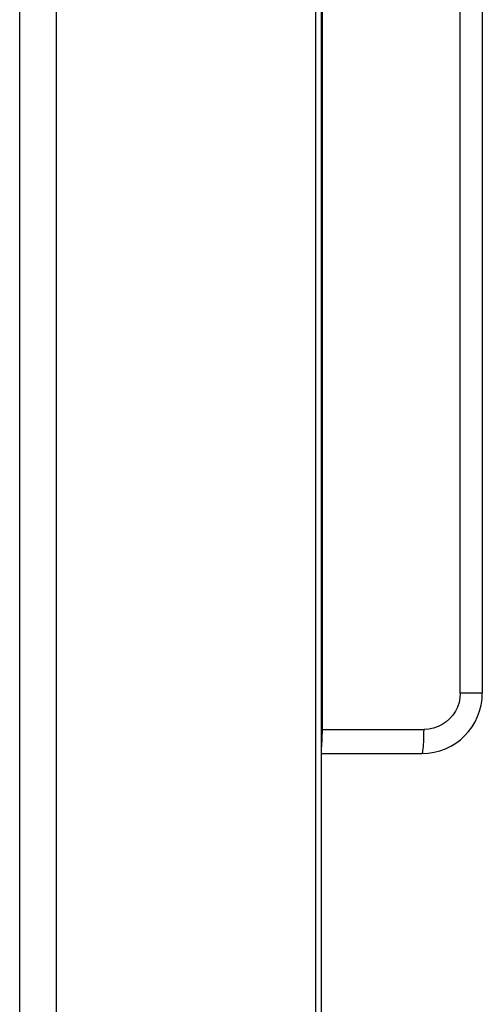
# Model space of a CAD drawing. Header units: millimetres. Extents: x 1158 to 2229, y -395 to 862.
# Tile 37 of 52: x 2198 to 2221, y 262 to 311. Entities that reach past the tile are written whole.
import ezdxf

# ---------------------------------------------------------------- set-up
doc = ezdxf.new("R2010")
doc.units = ezdxf.units.MM
doc.header["$LTSCALE"] = 30.734
doc.layers.get('0').update_dxf_attribs({"linetype": 'CONTINUOUS'})

msp = doc.modelspace()

# ---------------------------------------------------------------- linework, layer by layer
for p, q in [((2198.137, 43.421), (2198.137, 448.421)), ((2199.957, 448.421), (2199.957, 43.921)), ((2212.838, 43.921), (2212.838, 448.421)), ((2213.109, 448.421), (2213.109, 43.921)), ((2213.152, 322.779), (2213.152, 275.316)), ((2220.013, 277.116), (2220.013, 318.595)), ((2221.109, 318.595), (2221.109, 277.116)), ((2220.518, 277.115), (2220.013, 277.116)), ((2221.095, 277.115), (2220.518, 277.115)), ((2221.109, 277.115), (2221.095, 277.115)), ((2213.109, 275.316), (2218.213, 275.316)), ((2213.109, 274.116), (2218.109, 274.116))]:
    msp.add_line(p, q)
for points in [[(2220.013, 277.116), (2219.997, 276.877), (2219.951, 276.647), (2219.875, 276.425), (2219.771, 276.215), (2219.641, 276.02), (2219.487, 275.844), (2219.311, 275.69), (2219.117, 275.559), (2218.908, 275.455), (2218.686, 275.379), (2218.455, 275.332), (2218.213, 275.316)], [(2213.152, 275.316), (2213.151, 275.159), (2213.148, 275.007), (2213.144, 274.863), (2213.138, 274.726), (2213.131, 274.598), (2213.122, 274.48), (2213.112, 274.375), (2213.109, 274.345)], [(2218.109, 274.116), (2218.122, 274.126), (2218.136, 274.156), (2218.148, 274.205), (2218.16, 274.27), (2218.171, 274.354), (2218.181, 274.454), (2218.191, 274.571), (2218.198, 274.701), (2218.205, 274.843), (2218.209, 274.994), (2218.212, 275.153), (2218.213, 275.316)]]:
    msp.add_lwpolyline(points)
msp.add_arc((2218.109, 277.116), 3, 270, 360)

doc.saveas('drawing.dxf')
